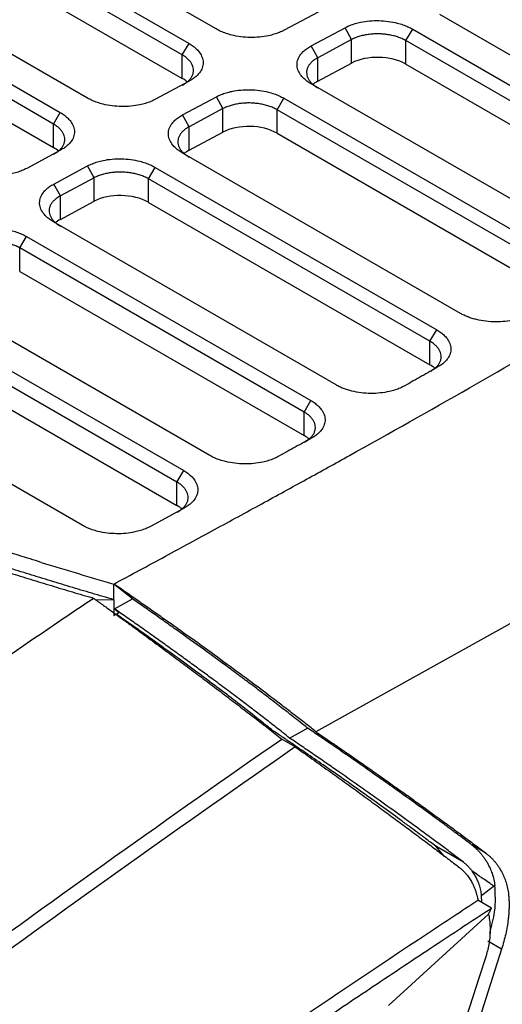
# Model space of a CAD drawing. Header units: millimetres. Extents: x 156922 to 157823, y 112322 to 113312.
# Tile 120 of 123: x 157744 to 157770, y 113207 to 113258. Entities that reach past the tile are written whole.
import ezdxf

# ---------------------------------------------------------------- set-up
doc = ezdxf.new("R2010")
doc.units = ezdxf.units.MM

msp = doc.modelspace()

# ---------------------------------------------------------------- linework, layer by layer
at = {"color": 7, "linetype": 'Continuous', "lineweight": 25}
for p, q in [((157754.706, 113257.757), (157724.301, 113275.31)), ((157722.887, 113274.551), (157753.293, 113256.998)), ((157752.94, 113256.4), (157722.534, 113273.953)), ((157722.534, 113272.727), (157752.94, 113255.174)), ((157747.993, 113254.152), (157717.587, 113271.705)), ((157716.174, 113270.946), (157746.579, 113253.393)), ((157746.226, 113252.795), (157715.821, 113270.348)), ((157715.821, 113269.122), (157746.226, 113251.569)), ((157760.019, 113258.64), (157758.254, 113257.692)), ((157780.072, 113250.594), (157766.369, 113258.504)), ((157759.668, 113256.876), (157761.433, 113257.824)), ((157761.774, 113257.204), (157761.433, 113257.824)), ((157764.603, 113257.147), (157764.956, 113257.745)), ((157764.956, 113257.745), (157779.021, 113249.626)), ((157761.774, 113257.204), (157760.009, 113256.257)), ((157761.774, 113255.979), (157761.774, 113257.204)), ((157778.667, 113249.028), (157764.603, 113257.147)), ((157764.603, 113255.922), (157764.603, 113257.147)), ((157752.94, 113256.4), (157753.293, 113256.998)), ((157760.009, 113256.257), (157759.668, 113256.876)), ((157752.94, 113255.174), (157752.94, 113256.4)), ((157760.009, 113255.031), (157760.009, 113256.257)), ((157760.009, 113255.031), (157761.774, 113255.979)), ((157764.603, 113255.922), (157778.667, 113247.802)), ((157753.305, 113255.035), (157751.54, 113254.087)), ((157773.831, 113246.717), (157759.656, 113254.9)), ((157752.955, 113253.271), (157754.72, 113254.219)), ((157755.061, 113253.599), (157754.72, 113254.219)), ((157757.889, 113253.543), (157758.243, 113254.141)), ((157758.243, 113254.141), (157772.676, 113245.809)), ((157755.061, 113253.599), (157753.296, 113252.652)), ((157755.061, 113252.374), (157755.061, 113253.599)), ((157772.322, 113245.211), (157757.889, 113253.543)), ((157757.889, 113252.317), (157757.889, 113253.543)), ((157746.226, 113252.795), (157746.579, 113253.393)), ((157753.296, 113252.652), (157752.955, 113253.271)), ((157746.226, 113251.569), (157746.226, 113252.795)), ((157753.296, 113251.426), (157753.296, 113252.652)), ((157753.296, 113251.426), (157755.061, 113252.374)), ((157757.889, 113252.317), (157772.322, 113243.985)), ((157746.592, 113251.43), (157744.827, 113250.482)), ((157767.452, 113242.919), (157752.943, 113251.295)), ((157746.241, 113249.666), (157748.006, 113250.614)), ((157748.347, 113249.995), (157748.006, 113250.614)), ((157751.176, 113249.938), (157751.529, 113250.536)), ((157751.529, 113250.536), (157766.212, 113242.06)), ((157748.347, 113249.995), (157746.583, 113249.047)), ((157748.347, 113248.769), (157748.347, 113249.995)), ((157765.858, 113241.462), (157751.176, 113249.938)), ((157751.176, 113248.712), (157751.176, 113249.938)), ((157746.583, 113249.047), (157746.241, 113249.666)), ((157746.583, 113247.821), (157746.583, 113249.047)), ((157746.583, 113247.821), (157748.347, 113248.769)), ((157751.176, 113248.712), (157765.858, 113240.236)), ((157760.96, 113239.186), (157746.229, 113247.69)), ((157744.462, 113246.333), (157744.816, 113246.931)), ((157744.816, 113246.931), (157759.651, 113238.367)), ((157759.298, 113237.769), (157744.462, 113246.333)), ((157744.462, 113245.107), (157744.462, 113246.333)), ((157744.462, 113245.107), (157759.298, 113236.543)), ((157754.378, 113235.505), (157739.516, 113244.085)), ((157801.09, 113244.017), (157759.913, 113221.091)), ((157738.102, 113243.326), (157753.015, 113234.717)), ((157752.661, 113234.119), (157737.749, 113242.728)), ((157765.858, 113241.462), (157766.212, 113242.06)), ((157737.749, 113241.502), (157752.661, 113232.894)), ((157765.858, 113240.236), (157765.858, 113241.462)), ((157747.725, 113231.866), (157732.802, 113240.48)), ((157759.298, 113237.769), (157759.651, 113238.367)), ((157759.298, 113236.543), (157759.298, 113237.769)), ((157752.661, 113234.119), (157753.015, 113234.717)), ((157752.661, 113232.894), (157752.661, 113234.119)), ((157753.039, 113232.761), (157751.281, 113231.805)), ((157749.373, 113227.983), (157749.373, 113228.8)), ((157750.35, 113228.02), (157749.373, 113228.8)), ((157748.394, 113228.001), (157749.37, 113227.981)), ((157749.373, 113227.983), (157749.37, 113227.981)), ((157749.37, 113227.981), (157749.37, 113227.164)), ((157749.404, 113227.506), (157750.35, 113228.02)), ((157749.37, 113227.164), (157749.646, 113227.312)), ((157749.404, 113227.506), (157749.646, 113227.312)), ((157749.646, 113227.312), (157749.55, 113227.232)), ((157758.54, 113220.764), (157759.471, 113221.287)), ((157758.832, 113220.303), (157758.125, 113220.711)), ((157766.621, 113214.594), (157766.162, 113215.119)), ((157767.6, 113214.289), (157766.163, 113215.118)), ((157768.764, 113214.767), (157768.038, 113215.186)), ((157769.242, 113213.076), (157769.18, 113213.041)), ((157768.555, 113212.194), (157768.553, 113212.556)), ((157769.067, 113211.898), (157768.36, 113212.307)), ((157768.91, 113211.584), (157763.703, 113206.82)), ((157769.592, 113209.753), (157768.884, 113210.161)), ((157769.592, 113209.753), (157751.201, 113152.474)), ((157768.781, 113209.411), (157768.417, 113208.287)), ((157768.417, 113208.287), (157750.736, 113153.597))]:
    msp.add_line(p, q, dxfattribs=at)
for centre, start_param, end_param in [((157763.189, 113255.162), 0.801672, 2.372468), ((157751.525, 113254.415), 0.585755, 0.801672), ((157761.424, 113254.215), 2.372468, 2.595382), ((157756.475, 113251.557), 0.801672, 2.372468), ((157744.812, 113250.81), 0.585755, 0.801672), ((157754.71, 113250.61), 2.372468, 2.595382), ((157749.762, 113247.953), 0.801672, 2.372468), ((157747.997, 113247.005), 2.372468, 2.595382), ((157764.444, 113239.477), 0.603018, 0.801672), ((157757.884, 113235.783), 0.603955, 0.801672), ((157751.247, 113232.134), 0.586189, 0.801672)]:
    msp.add_ellipse(centre, major_axis=(2, -0.058), ratio=0.556797, start_param=start_param, end_param=end_param, dxfattribs=at)
for points, knots in [([(157761.433, 113257.824), (157761.473, 113257.844), (157761.551, 113257.884), (157761.677, 113257.939), (157761.809, 113257.989), (157761.948, 113258.034), (157762.092, 113258.074), (157762.34, 113258.13), (157762.707, 113258.185), (157763.196, 113258.2), (157763.685, 113258.162), (157764.103, 113258.082), (157764.444, 113257.98), (157764.717, 113257.874), (157764.876, 113257.789), (157764.956, 113257.745)], [0, 0, 0, 0, 0.041981, 0.083606, 0.125055, 0.166514, 0.208167, 0.250194, 0.374984, 0.50004, 0.624824, 0.749879, 0.833327, 0.916227, 1, 1, 1, 1]), ([(157758.254, 113257.692), (157758.214, 113257.672), (157758.135, 113257.631), (157758.008, 113257.575), (157757.875, 113257.525), (157757.737, 113257.479), (157757.592, 113257.439), (157757.343, 113257.381), (157756.975, 113257.324), (157756.483, 113257.306), (157755.99, 113257.341), (157755.568, 113257.421), (157755.223, 113257.521), (157754.947, 113257.627), (157754.787, 113257.714), (157754.706, 113257.757)], [0, 0, 0, 0, 0.042047, 0.08372, 0.125195, 0.166648, 0.208256, 0.250196, 0.375104, 0.500046, 0.624954, 0.749882, 0.833477, 0.916356, 1, 1, 1, 1]), ([(157764.603, 113257.147), (157764.57, 113257.166), (157764.504, 113257.202), (157764.398, 113257.252), (157764.287, 113257.298), (157764.172, 113257.339), (157764.054, 113257.375), (157763.934, 113257.407), (157763.811, 113257.434), (157763.687, 113257.456), (157763.561, 113257.474), (157763.436, 113257.487), (157763.31, 113257.496), (157763.144, 113257.501), (157762.935, 113257.498), (157762.686, 113257.476), (157762.44, 113257.437), (157762.202, 113257.378), (157761.975, 113257.302), (157761.842, 113257.237), (157761.774, 113257.204)], [0, 0, 0, 0, 0.043791, 0.087213, 0.130267, 0.172952, 0.215269, 0.257217, 0.298797, 0.340009, 0.380853, 0.42133, 0.461439, 0.501181, 0.57999, 0.660528, 0.742798, 0.826799, 0.912533, 1, 1, 1, 1]), ([(157749.373, 113228.8), (157750.269, 113229.283), (157752.024, 113230.228), (157754.594, 113231.623), (157757.051, 113232.964), (157759.393, 113234.251), (157763.019, 113236.259), (157767.799, 113238.948), (157773.737, 113242.38), (157779.373, 113245.743), (157783.856, 113248.518), (157787.203, 113250.654), (157789.54, 113252.175), (157791.807, 113253.683), (157794.009, 113255.176), (157795.438, 113256.175), (157796.146, 113256.669)], [0, 0, 0, 0, 0.054533, 0.106893, 0.157081, 0.205097, 0.250942, 0.38087, 0.502501, 0.625456, 0.742417, 0.795771, 0.848201, 0.899712, 0.95031, 1, 1, 1, 1]), ([(157753.293, 113256.998), (157753.331, 113256.975), (157753.407, 113256.93), (157753.51, 113256.857), (157753.605, 113256.782), (157753.691, 113256.704), (157753.768, 113256.622), (157753.881, 113256.482), (157753.995, 113256.276), (157754.044, 113256.003), (157754, 113255.731), (157753.874, 113255.5), (157753.707, 113255.313), (157753.527, 113255.164), (157753.38, 113255.078), (157753.305, 113255.035)], [0, 0, 0, 0, 0.042051, 0.083727, 0.125202, 0.166653, 0.208259, 0.250195, 0.375086, 0.500045, 0.62495, 0.749883, 0.833484, 0.916365, 1, 1, 1, 1]), ([(157759.656, 113254.9), (157759.618, 113254.922), (157759.542, 113254.968), (157759.438, 113255.041), (157759.343, 113255.117), (157759.257, 113255.196), (157759.18, 113255.279), (157759.068, 113255.42), (157758.956, 113255.628), (157758.912, 113255.904), (157758.961, 113256.177), (157759.092, 113256.409), (157759.262, 113256.597), (157759.444, 113256.746), (157759.593, 113256.832), (157759.668, 113256.876)], [0, 0, 0, 0, 0.041982, 0.083605, 0.125054, 0.166512, 0.208165, 0.250194, 0.374964, 0.500038, 0.624818, 0.749876, 0.833341, 0.916242, 1, 1, 1, 1]), ([(157752.94, 113254.824), (157752.971, 113254.841), (157753.034, 113254.876), (157753.12, 113254.933), (157753.198, 113254.992), (157753.267, 113255.054), (157753.329, 113255.118), (157753.382, 113255.183), (157753.426, 113255.25), (157753.463, 113255.318), (157753.491, 113255.387), (157753.511, 113255.456), (157753.523, 113255.526), (157753.528, 113255.619), (157753.515, 113255.737), (157753.467, 113255.879), (157753.386, 113256.019), (157753.271, 113256.155), (157753.124, 113256.285), (157753.001, 113256.361), (157752.94, 113256.4)], [0, 0, 0, 0, 0.043708, 0.087031, 0.12997, 0.172524, 0.214694, 0.25648, 0.297881, 0.338899, 0.379532, 0.419782, 0.459648, 0.499131, 0.57908, 0.66044, 0.74321, 0.827393, 0.912989, 1, 1, 1, 1]), ([(157760.009, 113256.257), (157759.977, 113256.239), (157759.914, 113256.204), (157759.827, 113256.147), (157759.749, 113256.087), (157759.679, 113256.025), (157759.618, 113255.96), (157759.565, 113255.894), (157759.52, 113255.827), (157759.484, 113255.759), (157759.457, 113255.69), (157759.437, 113255.62), (157759.426, 113255.551), (157759.421, 113255.458), (157759.435, 113255.341), (157759.483, 113255.199), (157759.564, 113255.06), (157759.68, 113254.924), (157759.826, 113254.796), (157759.948, 113254.719), (157760.009, 113254.681)], [0, 0, 0, 0, 0.044155, 0.087878, 0.131167, 0.174024, 0.216448, 0.258439, 0.299998, 0.341125, 0.381819, 0.422081, 0.461912, 0.50131, 0.581066, 0.662164, 0.744605, 0.828391, 0.913522, 1, 1, 1, 1]), ([(157754.72, 113254.219), (157754.759, 113254.239), (157754.838, 113254.28), (157754.964, 113254.334), (157755.096, 113254.384), (157755.234, 113254.429), (157755.378, 113254.469), (157755.626, 113254.526), (157755.993, 113254.58), (157756.482, 113254.595), (157756.972, 113254.558), (157757.389, 113254.477), (157757.73, 113254.376), (157758.003, 113254.269), (157758.163, 113254.184), (157758.243, 113254.141)], [0, 0, 0, 0, 0.041984, 0.08361, 0.12506, 0.166519, 0.208169, 0.250194, 0.374984, 0.50004, 0.624824, 0.749879, 0.833333, 0.916232, 1, 1, 1, 1]), ([(157751.54, 113254.087), (157751.501, 113254.067), (157751.422, 113254.026), (157751.294, 113253.971), (157751.162, 113253.92), (157751.023, 113253.874), (157750.879, 113253.834), (157750.63, 113253.776), (157750.261, 113253.719), (157749.769, 113253.702), (157749.276, 113253.736), (157748.854, 113253.816), (157748.51, 113253.916), (157748.234, 113254.023), (157748.073, 113254.109), (157747.993, 113254.152)], [0, 0, 0, 0, 0.042047, 0.08372, 0.125195, 0.166648, 0.208256, 0.250196, 0.375104, 0.500046, 0.624954, 0.749882, 0.833477, 0.916356, 1, 1, 1, 1]), ([(157757.889, 113253.543), (157757.856, 113253.561), (157757.79, 113253.598), (157757.684, 113253.647), (157757.573, 113253.693), (157757.459, 113253.734), (157757.341, 113253.77), (157757.22, 113253.802), (157757.097, 113253.829), (157756.973, 113253.851), (157756.847, 113253.869), (157756.722, 113253.882), (157756.596, 113253.891), (157756.43, 113253.897), (157756.222, 113253.893), (157755.973, 113253.871), (157755.727, 113253.832), (157755.489, 113253.773), (157755.262, 113253.697), (157755.128, 113253.632), (157755.061, 113253.599)], [0, 0, 0, 0, 0.043851, 0.087322, 0.130414, 0.173126, 0.215459, 0.257413, 0.298988, 0.340183, 0.381001, 0.421439, 0.461499, 0.501181, 0.579975, 0.660504, 0.742771, 0.826775, 0.912518, 1, 1, 1, 1]), ([(157746.579, 113253.393), (157746.618, 113253.37), (157746.693, 113253.325), (157746.797, 113253.253), (157746.892, 113253.177), (157746.978, 113253.099), (157747.055, 113253.017), (157747.168, 113252.877), (157747.282, 113252.671), (157747.331, 113252.398), (157747.287, 113252.126), (157747.16, 113251.895), (157746.993, 113251.708), (157746.814, 113251.559), (157746.666, 113251.473), (157746.592, 113251.43)], [0, 0, 0, 0, 0.042051, 0.083727, 0.125202, 0.166653, 0.208259, 0.250195, 0.375086, 0.500045, 0.62495, 0.749883, 0.833484, 0.916365, 1, 1, 1, 1]), ([(157752.943, 113251.295), (157752.904, 113251.318), (157752.828, 113251.363), (157752.724, 113251.436), (157752.629, 113251.512), (157752.543, 113251.592), (157752.466, 113251.674), (157752.354, 113251.816), (157752.243, 113252.024), (157752.198, 113252.299), (157752.248, 113252.572), (157752.378, 113252.804), (157752.549, 113252.992), (157752.731, 113253.141), (157752.88, 113253.228), (157752.955, 113253.271)], [0, 0, 0, 0, 0.041974, 0.083594, 0.125041, 0.166501, 0.208158, 0.250194, 0.374974, 0.500038, 0.624811, 0.749876, 0.833344, 0.916246, 1, 1, 1, 1]), ([(157746.226, 113251.219), (157746.258, 113251.237), (157746.321, 113251.271), (157746.406, 113251.328), (157746.484, 113251.387), (157746.554, 113251.449), (157746.615, 113251.513), (157746.668, 113251.578), (157746.713, 113251.645), (157746.749, 113251.713), (157746.777, 113251.782), (157746.797, 113251.852), (157746.809, 113251.921), (157746.815, 113252.014), (157746.802, 113252.132), (157746.754, 113252.274), (157746.673, 113252.414), (157746.558, 113252.55), (157746.411, 113252.68), (157746.288, 113252.757), (157746.226, 113252.795)], [0, 0, 0, 0, 0.043708, 0.087031, 0.12997, 0.172524, 0.214694, 0.25648, 0.297881, 0.338899, 0.379532, 0.419782, 0.459648, 0.499131, 0.57908, 0.66044, 0.74321, 0.827393, 0.912989, 1, 1, 1, 1]), ([(157753.296, 113252.652), (157753.264, 113252.634), (157753.2, 113252.599), (157753.114, 113252.542), (157753.035, 113252.482), (157752.966, 113252.42), (157752.904, 113252.355), (157752.851, 113252.289), (157752.807, 113252.222), (157752.771, 113252.154), (157752.743, 113252.085), (157752.724, 113252.015), (157752.712, 113251.946), (157752.708, 113251.853), (157752.721, 113251.735), (157752.77, 113251.594), (157752.851, 113251.454), (157752.967, 113251.319), (157753.113, 113251.19), (157753.235, 113251.114), (157753.296, 113251.076)], [0, 0, 0, 0, 0.0442169, 0.0879896, 0.1313182, 0.1742029, 0.2166436, 0.2586407, 0.300194, 0.3413039, 0.3819704, 0.4221937, 0.4619739, 0.5013111, 0.5813264, 0.66258, 0.745073, 0.8288067, 0.913782, 1, 1, 1, 1]), ([(157748.006, 113250.614), (157748.046, 113250.634), (157748.124, 113250.675), (157748.251, 113250.729), (157748.383, 113250.779), (157748.521, 113250.824), (157748.665, 113250.864), (157748.913, 113250.921), (157749.28, 113250.975), (157749.769, 113250.99), (157750.258, 113250.953), (157750.676, 113250.872), (157751.017, 113250.771), (157751.29, 113250.665), (157751.449, 113250.579), (157751.529, 113250.536)], [0, 0, 0, 0, 0.04198, 0.083604, 0.125054, 0.166513, 0.208166, 0.250194, 0.374983, 0.50004, 0.624823, 0.749879, 0.833331, 0.91623, 1, 1, 1, 1]), ([(157744.827, 113250.482), (157744.787, 113250.462), (157744.708, 113250.421), (157744.581, 113250.366), (157744.448, 113250.315), (157744.31, 113250.27), (157744.165, 113250.229), (157743.916, 113250.171), (157743.548, 113250.114), (157743.056, 113250.097), (157742.563, 113250.132), (157742.141, 113250.211), (157741.796, 113250.312), (157741.52, 113250.418), (157741.36, 113250.504), (157741.279, 113250.547)], [0, 0, 0, 0, 0.042047, 0.08372, 0.125195, 0.166648, 0.208256, 0.250196, 0.375104, 0.500046, 0.624954, 0.749882, 0.833477, 0.916356, 1, 1, 1, 1]), ([(157751.176, 113249.938), (157751.143, 113249.956), (157751.077, 113249.993), (157750.971, 113250.043), (157750.86, 113250.088), (157750.745, 113250.129), (157750.627, 113250.165), (157750.507, 113250.197), (157750.384, 113250.224), (157750.259, 113250.246), (157750.134, 113250.264), (157750.009, 113250.277), (157749.883, 113250.286), (157749.717, 113250.292), (157749.508, 113250.288), (157749.259, 113250.267), (157749.012, 113250.227), (157748.775, 113250.168), (157748.548, 113250.092), (157748.415, 113250.027), (157748.347, 113249.995)], [0, 0, 0, 0, 0.04382, 0.087266, 0.130338, 0.173036, 0.21536, 0.257311, 0.298889, 0.340093, 0.380924, 0.421382, 0.461468, 0.50118, 0.58016, 0.660802, 0.743105, 0.827073, 0.912704, 1, 1, 1, 1]), ([(157746.229, 113247.69), (157746.191, 113247.713), (157746.115, 113247.758), (157746.011, 113247.831), (157745.916, 113247.907), (157745.83, 113247.987), (157745.753, 113248.069), (157745.641, 113248.211), (157745.529, 113248.419), (157745.485, 113248.694), (157745.534, 113248.968), (157745.665, 113249.199), (157745.835, 113249.387), (157746.017, 113249.536), (157746.166, 113249.623), (157746.241, 113249.666)], [0, 0, 0, 0, 0.041981, 0.083605, 0.125054, 0.166512, 0.208165, 0.250194, 0.374964, 0.500038, 0.624818, 0.749876, 0.83334, 0.916241, 1, 1, 1, 1]), ([(157746.583, 113249.047), (157746.55, 113249.029), (157746.487, 113248.994), (157746.401, 113248.937), (157746.322, 113248.877), (157746.252, 113248.815), (157746.191, 113248.751), (157746.138, 113248.685), (157746.094, 113248.617), (157746.058, 113248.549), (157746.03, 113248.48), (157746.011, 113248.411), (157745.999, 113248.341), (157745.994, 113248.248), (157746.008, 113248.131), (157746.056, 113247.989), (157746.138, 113247.85), (157746.253, 113247.715), (157746.399, 113247.586), (157746.521, 113247.51), (157746.583, 113247.471)], [0, 0, 0, 0, 0.0441726, 0.0879091, 0.1312096, 0.1740741, 0.2165027, 0.2584957, 0.300053, 0.3411749, 0.3818614, 0.4221127, 0.461929, 0.5013103, 0.5810958, 0.6622115, 0.7446587, 0.8284385, 0.9135519, 1, 1, 1, 1]), ([(157745.58, 113229.931), (157745.197, 113230.049), (157744.429, 113230.286), (157743.284, 113230.647), (157742.144, 113231.013), (157741.009, 113231.383), (157739.879, 113231.759), (157738.753, 113232.139), (157737.634, 113232.524), (157736.519, 113232.913), (157735.41, 113233.307), (157734.306, 113233.706), (157733.208, 113234.109), (157732.116, 113234.517), (157731.03, 113234.93), (157729.95, 113235.346), (157728.875, 113235.768), (157727.807, 113236.193), (157726.745, 113236.623), (157725.689, 113237.057), (157724.639, 113237.495), (157723.596, 113237.938), (157722.56, 113238.384), (157721.53, 113238.835), (157720.507, 113239.289), (157719.49, 113239.748), (157718.481, 113240.21), (157717.478, 113240.677), (157716.483, 113241.147), (157715.494, 113241.621), (157714.513, 113242.099), (157713.539, 113242.58), (157712.572, 113243.065), (157711.613, 113243.553), (157710.661, 113244.045), (157709.716, 113244.54), (157708.779, 113245.039), (157707.85, 113245.541), (157706.928, 113246.047), (157706.014, 113246.555), (157705.108, 113247.067), (157704.509, 113247.411), (157704.211, 113247.582)], [0, 0, 0, 0, 0.025202, 0.050404, 0.075604, 0.100802, 0.125997, 0.151189, 0.176375, 0.201557, 0.226732, 0.251901, 0.277062, 0.302214, 0.327358, 0.352491, 0.377614, 0.402725, 0.427824, 0.45291, 0.477982, 0.50304, 0.528082, 0.553108, 0.578118, 0.60311, 0.628083, 0.653038, 0.677973, 0.702887, 0.727781, 0.752652, 0.7775, 0.802325, 0.827127, 0.851903, 0.876654, 0.901378, 0.926076, 0.950746, 0.975387, 1, 1, 1, 1]), ([(157741.293, 113247.009), (157741.332, 113247.029), (157741.411, 113247.07), (157741.537, 113247.125), (157741.669, 113247.175), (157741.807, 113247.219), (157741.952, 113247.259), (157742.2, 113247.316), (157742.566, 113247.37), (157743.056, 113247.385), (157743.545, 113247.348), (157743.962, 113247.267), (157744.303, 113247.166), (157744.576, 113247.06), (157744.736, 113246.974), (157744.816, 113246.931)], [0, 0, 0, 0, 0.041986, 0.083613, 0.125064, 0.166522, 0.208171, 0.250194, 0.374979, 0.50004, 0.624828, 0.749879, 0.833333, 0.916232, 1, 1, 1, 1]), ([(157703.189, 113246.898), (157703.472, 113246.735), (157704.038, 113246.409), (157704.895, 113245.925), (157705.758, 113245.444), (157706.628, 113244.965), (157707.504, 113244.49), (157708.386, 113244.018), (157709.274, 113243.549), (157710.169, 113243.084), (157711.07, 113242.621), (157711.976, 113242.162), (157712.889, 113241.707), (157713.808, 113241.255), (157714.733, 113240.806), (157715.663, 113240.36), (157716.6, 113239.918), (157717.542, 113239.48), (157718.49, 113239.044), (157719.444, 113238.613), (157720.404, 113238.185), (157721.369, 113237.76), (157722.34, 113237.34), (157723.317, 113236.922), (157724.299, 113236.509), (157725.286, 113236.099), (157726.279, 113235.693), (157727.278, 113235.29), (157728.281, 113234.892), (157729.29, 113234.497), (157730.305, 113234.106), (157731.324, 113233.719), (157732.349, 113233.335), (157733.379, 113232.956), (157734.413, 113232.58), (157735.453, 113232.209), (157736.498, 113231.841), (157737.548, 113231.477), (157738.602, 113231.118), (157739.662, 113230.762), (157740.726, 113230.41), (157741.795, 113230.063), (157742.868, 113229.72), (157743.947, 113229.38), (157745.029, 113229.045), (157746.117, 113228.714), (157747.208, 113228.387), (157747.939, 113228.173), (157748.305, 113228.066)], [0, 0, 0, 0, 0.02154, 0.043088, 0.064645, 0.086211, 0.107786, 0.12937, 0.150963, 0.172565, 0.194175, 0.215794, 0.237422, 0.259059, 0.280705, 0.30236, 0.324024, 0.345696, 0.367377, 0.389068, 0.410767, 0.432475, 0.454191, 0.475917, 0.497652, 0.519395, 0.541148, 0.562909, 0.584679, 0.606458, 0.628246, 0.650042, 0.671848, 0.693663, 0.715486, 0.737318, 0.75916, 0.78101, 0.802869, 0.824736, 0.846613, 0.868499, 0.890394, 0.912297, 0.934209, 0.956131, 0.978061, 1, 1, 1, 1]), ([(157749.374, 113227.983), (157748.991, 113228.094), (157748.225, 113228.317), (157747.082, 113228.657), (157745.944, 113229.001), (157744.81, 113229.35), (157743.681, 113229.704), (157742.557, 113230.062), (157741.437, 113230.426), (157740.322, 113230.794), (157739.211, 113231.166), (157738.105, 113231.544), (157735.361, 113232.496), (157731.036, 113234.079), (157725.267, 113236.383), (157719.681, 113238.812), (157715.492, 113240.79), (157712.577, 113242.243), (157710.86, 113243.122), (157709.165, 113244.013), (157707.491, 113244.918), (157705.837, 113245.834), (157704.753, 113246.455), (157704.211, 113246.765)], [0, 0, 0, 0, 0.0229421, 0.045878, 0.068809, 0.0917364, 0.1146617, 0.1375861, 0.1605111, 0.183438, 0.2063681, 0.2293029, 0.2522436, 0.3779039, 0.5035743, 0.6283369, 0.753109, 0.7942668, 0.8354104, 0.8765477, 0.9176865, 0.9588346, 1, 1, 1, 1]), ([(157744.462, 113246.333), (157744.429, 113246.351), (157744.363, 113246.388), (157744.257, 113246.438), (157744.146, 113246.483), (157744.032, 113246.524), (157743.914, 113246.561), (157743.793, 113246.592), (157743.67, 113246.619), (157743.546, 113246.642), (157743.421, 113246.659), (157743.295, 113246.673), (157743.17, 113246.681), (157743.004, 113246.687), (157742.795, 113246.683), (157742.546, 113246.662), (157742.3, 113246.622), (157742.062, 113246.563), (157741.835, 113246.487), (157741.701, 113246.422), (157741.634, 113246.39)], [0, 0, 0, 0, 0.043836, 0.087295, 0.130377, 0.173083, 0.215412, 0.257364, 0.29894, 0.34014, 0.380964, 0.421412, 0.461484, 0.501181, 0.580016, 0.66057, 0.742845, 0.826841, 0.912559, 1, 1, 1, 1]), ([(157771.07, 113242.894), (157771.031, 113242.872), (157770.953, 113242.828), (157770.826, 113242.768), (157770.694, 113242.714), (157770.555, 113242.664), (157770.409, 113242.62), (157770.158, 113242.556), (157769.783, 113242.492), (157769.279, 113242.467), (157768.773, 113242.498), (157768.365, 113242.571), (157768.059, 113242.655), (157767.841, 113242.731), (157767.636, 113242.818), (157767.514, 113242.885), (157767.452, 113242.919)], [0, 0, 0, 0, 0.042058, 0.083726, 0.125188, 0.166629, 0.208238, 0.250199, 0.375126, 0.500041, 0.624936, 0.749852, 0.812694, 0.874895, 0.937112, 1, 1, 1, 1]), ([(157766.212, 113242.06), (157766.249, 113242.037), (157766.323, 113241.993), (157766.425, 113241.922), (157766.519, 113241.848), (157766.604, 113241.771), (157766.68, 113241.691), (157766.793, 113241.555), (157766.908, 113241.353), (157766.962, 113241.085), (157766.927, 113240.818), (157766.811, 113240.59), (157766.655, 113240.404), (157766.486, 113240.255), (157766.346, 113240.169), (157766.275, 113240.125)], [0, 0, 0, 0, 0.042039, 0.083715, 0.125198, 0.166657, 0.208264, 0.250188, 0.375094, 0.500044, 0.62494, 0.749887, 0.833477, 0.916374, 1, 1, 1, 1]), ([(157765.899, 113239.908), (157765.932, 113239.928), (157765.997, 113239.966), (157766.084, 113240.028), (157766.162, 113240.093), (157766.23, 113240.16), (157766.29, 113240.23), (157766.339, 113240.302), (157766.379, 113240.375), (157766.41, 113240.449), (157766.431, 113240.524), (157766.443, 113240.599), (157766.446, 113240.694), (157766.431, 113240.812), (157766.381, 113240.95), (157766.3, 113241.088), (157766.185, 113241.221), (157766.04, 113241.348), (157765.919, 113241.424), (157765.858, 113241.462)], [0, 0, 0, 0, 0.047321, 0.094253, 0.140795, 0.186949, 0.232714, 0.27809, 0.323078, 0.367678, 0.411889, 0.455713, 0.499149, 0.578709, 0.659834, 0.742524, 0.826781, 0.912606, 1, 1, 1, 1]), ([(157766.275, 113240.125), (157765.991, 113239.964), (157765.418, 113239.637), (157764.843, 113239.311), (157764.553, 113239.146)], [0, 0, 0, 0, 0.495003, 1, 1, 1, 1]), ([(157764.553, 113239.146), (157764.513, 113239.124), (157764.435, 113239.082), (157764.308, 113239.024), (157764.176, 113238.97), (157764.037, 113238.922), (157763.891, 113238.88), (157763.641, 113238.818), (157763.269, 113238.756), (157762.769, 113238.734), (157762.267, 113238.767), (157761.864, 113238.841), (157761.561, 113238.924), (157761.345, 113239), (157761.143, 113239.086), (157761.021, 113239.152), (157760.96, 113239.186)], [0, 0, 0, 0, 0.042054, 0.083724, 0.12519, 0.166636, 0.208244, 0.250196, 0.375119, 0.50004, 0.624948, 0.749855, 0.812683, 0.874887, 0.937112, 1, 1, 1, 1]), ([(157759.651, 113238.367), (157759.689, 113238.344), (157759.764, 113238.299), (157759.866, 113238.228), (157759.961, 113238.153), (157760.046, 113238.076), (157760.123, 113237.995), (157760.235, 113237.857), (157760.35, 113237.653), (157760.402, 113237.383), (157760.363, 113237.114), (157760.243, 113236.884), (157760.082, 113236.698), (157759.908, 113236.549), (157759.765, 113236.463), (157759.693, 113236.42)], [0, 0, 0, 0, 0.042049, 0.083729, 0.125209, 0.166664, 0.208267, 0.250191, 0.375087, 0.500045, 0.624942, 0.749886, 0.833478, 0.916368, 1, 1, 1, 1]), ([(157759.321, 113236.205), (157759.355, 113236.224), (157759.421, 113236.262), (157759.51, 113236.325), (157759.591, 113236.39), (157759.661, 113236.458), (157759.722, 113236.528), (157759.773, 113236.6), (157759.815, 113236.673), (157759.846, 113236.748), (157759.869, 113236.823), (157759.881, 113236.898), (157759.886, 113236.994), (157759.872, 113237.113), (157759.823, 113237.253), (157759.742, 113237.392), (157759.627, 113237.526), (157759.481, 113237.654), (157759.359, 113237.73), (157759.298, 113237.769)], [0, 0, 0, 0, 0.0475028, 0.0945798, 0.1412312, 0.1874571, 0.2332576, 0.278633, 0.3235833, 0.3681088, 0.4122097, 0.455886, 0.499138, 0.5788206, 0.6600194, 0.7427358, 0.8269707, 0.9127251, 1, 1, 1, 1]), ([(157759.693, 113236.42), (157759.406, 113236.26), (157758.826, 113235.938), (157758.244, 113235.616), (157757.95, 113235.454)], [0, 0, 0, 0, 0.49394, 1, 1, 1, 1]), ([(157757.95, 113235.454), (157757.91, 113235.433), (157757.831, 113235.391), (157757.704, 113235.334), (157757.572, 113235.282), (157757.433, 113235.235), (157757.288, 113235.194), (157757.038, 113235.133), (157756.668, 113235.074), (157756.172, 113235.054), (157755.674, 113235.088), (157755.248, 113235.167), (157754.9, 113235.268), (157754.621, 113235.375), (157754.459, 113235.462), (157754.378, 113235.505)], [0, 0, 0, 0, 0.042047, 0.083717, 0.125187, 0.166637, 0.208249, 0.250199, 0.375113, 0.500046, 0.624949, 0.74988, 0.833478, 0.91635, 1, 1, 1, 1]), ([(157753.015, 113234.717), (157753.053, 113234.695), (157753.128, 113234.65), (157753.231, 113234.577), (157753.326, 113234.502), (157753.412, 113234.424), (157753.489, 113234.343), (157753.602, 113234.204), (157753.716, 113233.999), (157753.766, 113233.727), (157753.724, 113233.456), (157753.6, 113233.226), (157753.436, 113233.039), (157753.259, 113232.89), (157753.113, 113232.804), (157753.039, 113232.761)], [0, 0, 0, 0, 0.042056, 0.083736, 0.125214, 0.166665, 0.208267, 0.250193, 0.375088, 0.500045, 0.62494, 0.749884, 0.833486, 0.91637, 1, 1, 1, 1]), ([(157752.671, 113232.548), (157752.702, 113232.566), (157752.765, 113232.601), (157752.849, 113232.657), (157752.926, 113232.717), (157752.995, 113232.778), (157753.055, 113232.842), (157753.107, 113232.908), (157753.151, 113232.974), (157753.187, 113233.042), (157753.214, 113233.111), (157753.234, 113233.18), (157753.245, 113233.249), (157753.25, 113233.342), (157753.236, 113233.459), (157753.188, 113233.6), (157753.107, 113233.74), (157752.992, 113233.875), (157752.846, 113234.005), (157752.723, 113234.081), (157752.661, 113234.119)], [0, 0, 0, 0, 0.043698, 0.087014, 0.129947, 0.172497, 0.214665, 0.25645, 0.297853, 0.338874, 0.379513, 0.419769, 0.459645, 0.499138, 0.579011, 0.660325, 0.743079, 0.827276, 0.912916, 1, 1, 1, 1]), ([(157751.281, 113231.805), (157751.241, 113231.785), (157751.162, 113231.743), (157751.035, 113231.687), (157750.902, 113231.636), (157750.764, 113231.59), (157750.619, 113231.55), (157750.37, 113231.491), (157750.001, 113231.433), (157749.507, 113231.415), (157749.013, 113231.449), (157748.589, 113231.528), (157748.244, 113231.629), (157747.967, 113231.736), (157747.806, 113231.822), (157747.725, 113231.866)], [0, 0, 0, 0, 0.042044, 0.083714, 0.125186, 0.166639, 0.208251, 0.250197, 0.375112, 0.500046, 0.624949, 0.749881, 0.833477, 0.916353, 1, 1, 1, 1]), ([(157745.58, 113229.931), (157745.894, 113229.834), (157746.523, 113229.642), (157747.47, 113229.358), (157748.42, 113229.077), (157749.056, 113228.893), (157749.373, 113228.8)], [0, 0, 0, 0, 0.250006, 0.500002, 0.749996, 1, 1, 1, 1]), ([(157759.913, 113221.091), (157759.827, 113221.158), (157759.657, 113221.294), (157759.393, 113221.501), (157759.124, 113221.712), (157758.85, 113221.926), (157758.569, 113222.143), (157758.283, 113222.363), (157757.991, 113222.586), (157757.419, 113223.021), (157756.537, 113223.685), (157755.279, 113224.614), (157753.94, 113225.587), (157752.791, 113226.409), (157751.896, 113227.042), (157751.277, 113227.478), (157750.65, 113227.916), (157750.017, 113228.356), (157749.588, 113228.653), (157749.373, 113228.8)], [0, 0, 0, 0, 0.032507, 0.064954, 0.097349, 0.1297, 0.162017, 0.194307, 0.226581, 0.258847, 0.38018, 0.500647, 0.625102, 0.747592, 0.798822, 0.849627, 0.900058, 0.950165, 1, 1, 1, 1]), ([(157679.009, 113173.876), (157679.546, 113174.333), (157680.639, 113175.264), (157682.303, 113176.684), (157684.023, 113178.151), (157685.798, 113179.666), (157688.308, 113181.805), (157691.775, 113184.747), (157696.576, 113188.782), (157701.995, 113193.258), (157707.747, 113197.928), (157714.565, 113203.36), (157722.237, 113209.321), (157729.056, 113214.44), (157733.859, 113217.954), (157736.866, 113220.123), (157739.812, 113222.217), (157742.697, 113224.236), (157745.521, 113226.183), (157747.384, 113227.443), (157748.305, 113228.066)], [0, 0, 0, 0, 0.023316, 0.047472, 0.072469, 0.098308, 0.124992, 0.182222, 0.249982, 0.334822, 0.418134, 0.499916, 0.630338, 0.749929, 0.793915, 0.836981, 0.879125, 0.920344, 0.960636, 1, 1, 1, 1]), ([(157748.305, 113228.066), (157748.461, 113227.953), (157748.775, 113227.728), (157749.239, 113227.393), (157749.699, 113227.061), (157750.155, 113226.73), (157750.606, 113226.402), (157751.052, 113226.075), (157751.494, 113225.751), (157751.931, 113225.429), (157752.364, 113225.109), (157752.793, 113224.791), (157753.216, 113224.475), (157753.769, 113224.062), (157754.442, 113223.555), (157755.224, 113222.962), (157755.984, 113222.381), (157756.721, 113221.812), (157757.438, 113221.253), (157757.895, 113220.892), (157758.125, 113220.711)], [0, 0, 0, 0, 0.041203, 0.082457, 0.123772, 0.165157, 0.206621, 0.248175, 0.289826, 0.331584, 0.373459, 0.415459, 0.457594, 0.499872, 0.582641, 0.665559, 0.748691, 0.832099, 0.915848, 1, 1, 1, 1]), ([(157759.471, 113221.287), (157759.347, 113221.386), (157759.104, 113221.58), (157758.734, 113221.872), (157758.372, 113222.155), (157758.021, 113222.428), (157757.682, 113222.688), (157757.358, 113222.936), (157757.05, 113223.171), (157756.76, 113223.39), (157756.489, 113223.595), (157756.238, 113223.783), (157756.008, 113223.954), (157755.801, 113224.107), (157755.618, 113224.243), (157755.156, 113224.584), (157754.312, 113225.204), (157753.271, 113225.956), (157752.367, 113226.601), (157751.709, 113227.067), (157751.037, 113227.54), (157750.578, 113227.86), (157750.348, 113228.021)], [0, 0, 0, 0, 0.054065, 0.105507, 0.154113, 0.199881, 0.24281, 0.282899, 0.32015, 0.354564, 0.386144, 0.414893, 0.440813, 0.463905, 0.484171, 0.501611, 0.615387, 0.752754, 0.814664, 0.876501, 0.938275, 1, 1, 1, 1]), ([(157758.54, 113220.764), (157758.419, 113220.861), (157758.191, 113221.042), (157757.849, 113221.312), (157757.516, 113221.573), (157757.104, 113221.893), (157756.6, 113222.28), (157755.96, 113222.767), (157755.255, 113223.296), (157754.547, 113223.822), (157753.885, 113224.309), (157753.277, 113224.752), (157752.659, 113225.2), (157752.03, 113225.652), (157751.39, 113226.109), (157750.74, 113226.57), (157750.079, 113227.034), (157749.629, 113227.349), (157749.404, 113227.506)], [0, 0, 0, 0, 0.05213, 0.098162, 0.142338, 0.186472, 0.259761, 0.332797, 0.418861, 0.504441, 0.568325, 0.631519, 0.69409, 0.756104, 0.81763, 0.87874, 0.939505, 1, 1, 1, 1]), ([(157757.647, 113221.162), (157757.49, 113221.288), (157756.959, 113221.716), (157756.095, 113222.397), (157755.007, 113223.23), (157753.628, 113224.265), (157751.858, 113225.565), (157750.254, 113226.695), (157749.517, 113227.214)], [0, 0, 0, 0, 0.0762987, 0.2588856, 0.3886661, 0.5178585, 0.7785196, 1, 1, 1, 1]), ([(157766.162, 113215.119), (157766.068, 113215.19), (157765.899, 113215.318), (157765.67, 113215.491), (157765.498, 113215.62), (157765.385, 113215.704), (157765.191, 113215.848), (157764.877, 113216.082), (157764.265, 113216.533), (157763.457, 113217.121), (157762.427, 113217.86), (157761.369, 113218.608), (157760.339, 113219.326), (157759.551, 113219.868), (157759.007, 113220.241), (157758.595, 113220.522), (157758.148, 113220.823), (157757.808, 113221.054), (157757.645, 113221.165)], [0, 0, 0, 0, 0.041374, 0.074171, 0.098434, 0.114147, 0.121293, 0.178575, 0.242634, 0.363869, 0.484919, 0.613415, 0.726393, 0.822681, 0.863536, 0.896087, 0.94999, 1, 1, 1, 1]), ([(157768.039, 113215.185), (157767.944, 113215.257), (157767.76, 113215.396), (157767.487, 113215.602), (157767.228, 113215.795), (157766.985, 113215.976), (157766.758, 113216.144), (157766.548, 113216.298), (157766.356, 113216.439), (157765.99, 113216.708), (157765.264, 113217.238), (157764.283, 113217.943), (157763.259, 113218.669), (157762.415, 113219.262), (157761.611, 113219.821), (157760.853, 113220.344), (157760.147, 113220.828), (157759.689, 113221.139), (157759.471, 113221.287)], [0, 0, 0, 0, 0.0406677, 0.0787052, 0.1141147, 0.1468916, 0.1770321, 0.2045336, 0.2293944, 0.2516132, 0.3456312, 0.5023373, 0.6023968, 0.6955568, 0.7818522, 0.8613293, 0.9340334, 1, 1, 1, 1]), ([(157688.37, 113167.477), (157694.217, 113172.315), (157700.051, 113177.049), (157711.698, 113186.321), (157729.136, 113199.928), (157746.494, 113212.629), (157758.125, 113220.711)], [0, 0, 0, 0, 0.25, 0.25, 0.5, 1, 1, 1, 1]), ([(157767.6, 113214.289), (157767.513, 113214.355), (157767.339, 113214.488), (157767.072, 113214.69), (157766.8, 113214.895), (157766.524, 113215.102), (157766.243, 113215.312), (157765.957, 113215.525), (157765.421, 113215.921), (157764.616, 113216.51), (157763.498, 113217.316), (157762.333, 113218.145), (157761.315, 113218.858), (157760.48, 113219.437), (157759.84, 113219.878), (157759.195, 113220.32), (157758.758, 113220.616), (157758.54, 113220.764)], [0, 0, 0, 0, 0.0360692, 0.0720528, 0.1079613, 0.1438057, 0.1795966, 0.215345, 0.2510617, 0.3772376, 0.501749, 0.6275515, 0.7513069, 0.8141833, 0.8765303, 0.9384385, 1, 1, 1, 1]), ([(157759.913, 113221.091), (157760.038, 113221.005), (157760.288, 113220.835), (157760.655, 113220.584), (157761.015, 113220.337), (157761.366, 113220.095), (157761.71, 113219.857), (157762.045, 113219.625), (157762.372, 113219.397), (157762.691, 113219.174), (157763.002, 113218.956), (157763.306, 113218.742), (157763.602, 113218.533), (157763.891, 113218.329), (157764.172, 113218.129), (157764.446, 113217.934), (157764.812, 113217.673), (157765.275, 113217.34), (157765.839, 113216.933), (157766.414, 113216.515), (157766.998, 113216.087), (157767.587, 113215.651), (157768.182, 113215.207), (157768.566, 113214.916), (157768.763, 113214.768)], [0, 0, 0, 0, 0.036691, 0.07287, 0.108543, 0.143716, 0.178393, 0.212578, 0.246272, 0.279479, 0.312198, 0.344432, 0.376181, 0.407445, 0.438223, 0.468516, 0.498322, 0.560865, 0.626459, 0.695095, 0.766765, 0.841472, 0.919218, 1, 1, 1, 1]), ([(157758.832, 113220.303), (157758.978, 113220.2), (157759.271, 113219.993), (157759.704, 113219.685), (157760.134, 113219.378), (157760.56, 113219.073), (157760.983, 113218.77), (157761.401, 113218.469), (157761.816, 113218.169), (157762.227, 113217.871), (157762.634, 113217.574), (157763.037, 113217.279), (157763.541, 113216.909), (157764.139, 113216.468), (157764.824, 113215.959), (157765.492, 113215.458), (157766.144, 113214.965), (157766.781, 113214.48), (157767.19, 113214.165), (157767.395, 113214.007)], [0, 0, 0, 0, 0.044871, 0.0898158, 0.1348473, 0.1799783, 0.2252215, 0.2705894, 0.3160947, 0.3617497, 0.4075667, 0.4535578, 0.4997352, 0.5823234, 0.6651401, 0.7482512, 0.831722, 0.9156171, 1, 1, 1, 1]), ([(157768.039, 113215.186), (157768.081, 113215.152), (157768.167, 113215.085), (157768.29, 113214.975), (157768.409, 113214.857), (157768.523, 113214.728), (157768.633, 113214.589), (157768.737, 113214.441), (157768.861, 113214.239), (157768.984, 113213.997), (157769.104, 113213.693), (157769.193, 113213.393), (157769.226, 113213.177), (157769.242, 113213.076)], [0, 0, 0, 0, 0.066928, 0.135387, 0.205368, 0.276856, 0.349832, 0.424266, 0.500124, 0.638468, 0.750042, 0.882962, 1, 1, 1, 1]), ([(157768.763, 113214.768), (157768.807, 113214.733), (157768.896, 113214.664), (157769.022, 113214.55), (157769.141, 113214.429), (157769.253, 113214.301), (157769.357, 113214.166), (157769.455, 113214.025), (157769.569, 113213.838), (157769.69, 113213.602), (157769.804, 113213.309), (157769.893, 113213.005), (157769.929, 113212.791), (157769.947, 113212.685)], [0, 0, 0, 0, 0.072125, 0.143807, 0.215179, 0.286371, 0.357513, 0.428731, 0.50015, 0.627065, 0.752234, 0.876326, 1, 1, 1, 1]), ([(157767.395, 113214.007), (157767.435, 113213.975), (157767.513, 113213.912), (157767.621, 113213.81), (157767.718, 113213.706), (157767.806, 113213.6), (157767.885, 113213.494), (157767.955, 113213.389), (157768.042, 113213.245), (157768.138, 113213.056), (157768.234, 113212.814), (157768.309, 113212.565), (157768.343, 113212.392), (157768.36, 113212.307)], [0, 0, 0, 0, 0.08179, 0.160154, 0.235092, 0.306606, 0.374695, 0.43936, 0.500603, 0.630187, 0.756606, 0.879873, 1, 1, 1, 1]), ([(157767.6, 113214.289), (157767.641, 113214.256), (157767.722, 113214.192), (157767.836, 113214.084), (157767.944, 113213.969), (157768.01, 113213.886), (157768.043, 113213.844)], [0, 0, 0, 0, 0.250825, 0.500712, 0.750242, 1, 1, 1, 1]), ([(157769.18, 113213.041), (157769.142, 113213.068), (157769.055, 113213.132), (157768.871, 113213.26), (157768.666, 113213.399), (157768.379, 113213.603), (157768.183, 113213.744), (157768.043, 113213.844)], [0, 0, 0, 0, 0.106169, 0.250292, 0.49997, 0.643891, 1, 1, 1, 1]), ([(157768.553, 113212.556), (157768.547, 113212.601), (157768.535, 113212.692), (157768.509, 113212.83), (157768.474, 113212.971), (157768.429, 113213.115), (157768.369, 113213.279), (157768.286, 113213.461), (157768.176, 113213.658), (157768.088, 113213.781), (157768.043, 113213.844)], [0, 0, 0, 0, 0.091948, 0.188433, 0.289478, 0.395106, 0.505334, 0.661994, 0.826876, 1, 1, 1, 1]), ([(157768.98, 113210.589), (157769.08, 113210.967), (157769.315, 113211.858), (157769.268, 113212.631), (157769.242, 113213.076)], [0, 0, 0, 0, 0.425138, 1, 1, 1, 1]), ([(157769.947, 113212.685), (157769.953, 113212.623), (157769.967, 113212.501), (157769.979, 113212.311), (157769.984, 113212.118), (157769.983, 113211.921), (157769.975, 113211.72), (157769.96, 113211.514), (157769.932, 113211.251), (157769.886, 113210.927), (157769.809, 113210.54), (157769.713, 113210.149), (157769.632, 113209.885), (157769.592, 113209.753)], [0, 0, 0, 0, 0.070914, 0.141537, 0.211981, 0.282362, 0.352794, 0.423393, 0.494272, 0.620942, 0.747014, 0.873147, 1, 1, 1, 1]), ([(157766.486, 113210.199), (157766.916, 113210.483), (157767.777, 113211.051), (157768.636, 113211.616), (157769.067, 113211.898)], [0, 0, 0, 0, 0.49885, 1, 1, 1, 1]), ([(157768.91, 113211.583), (157768.939, 113211.638), (157768.998, 113211.745), (157769.044, 113211.848), (157769.067, 113211.899)], [0, 0, 0, 0, 0.504431, 1, 1, 1, 1]), ([(157768.91, 113211.583), (157768.919, 113211.534), (157768.951, 113211.374), (157768.985, 113211.099), (157769, 113210.757), (157768.986, 113210.416), (157768.945, 113210.076), (157768.879, 113209.741), (157768.814, 113209.52), (157768.781, 113209.411)], [0, 0, 0, 0, 0.0708612, 0.2303878, 0.3877986, 0.5432743, 0.6970027, 0.8491779, 1, 1, 1, 1]), ([(157698.778, 113162.48), (157699.515, 113163.01), (157700.992, 113164.073), (157703.207, 113165.67), (157705.43, 113167.273), (157707.659, 113168.882), (157709.895, 113170.497), (157712.139, 113172.116), (157714.389, 113173.74), (157716.646, 113175.368), (157718.91, 113177), (157721.181, 113178.635), (157723.459, 113180.273), (157725.745, 113181.914), (157728.037, 113183.557), (157730.337, 113185.201), (157732.862, 113187.002), (157735.616, 113188.959), (157738.602, 113191.073), (157741.612, 113193.194), (157744.644, 113195.319), (157747.698, 113197.447), (157750.775, 113199.577), (157753.875, 113201.708), (157756.997, 113203.838), (157760.141, 113205.966), (157763.308, 113208.091), (157765.424, 113209.494), (157766.486, 113210.199)], [0, 0, 0, 0, 0.031873, 0.063902, 0.096089, 0.128432, 0.160933, 0.193591, 0.226407, 0.25938, 0.292512, 0.325802, 0.35925, 0.392857, 0.426623, 0.460547, 0.494631, 0.538499, 0.582781, 0.627478, 0.672588, 0.718114, 0.764055, 0.810412, 0.857185, 0.904374, 0.951979, 1, 1, 1, 1])]:
    msp.add_open_spline(points, degree=3, knots=knots, dxfattribs=at)
for points in [[(157758.832, 113220.303), (157747.201, 113212.221), (157724.056, 113195.285), (157700.774, 113176.742), (157689.077, 113167.069)], [(157768.553, 113212.556), (157768.762, 113212.718), (157768.971, 113212.88), (157769.18, 113213.041)], [(157765.78, 113210.607), (157766.641, 113211.176), (157767.501, 113211.743), (157768.36, 113212.307)], [(157698.213, 113162.806), (157709.771, 113171.128), (157732.492, 113187.724), (157754.728, 113203.293), (157765.78, 113210.607)]]:
    msp.add_open_spline(points, degree=3, dxfattribs=at)

doc.saveas('drawing.dxf')
